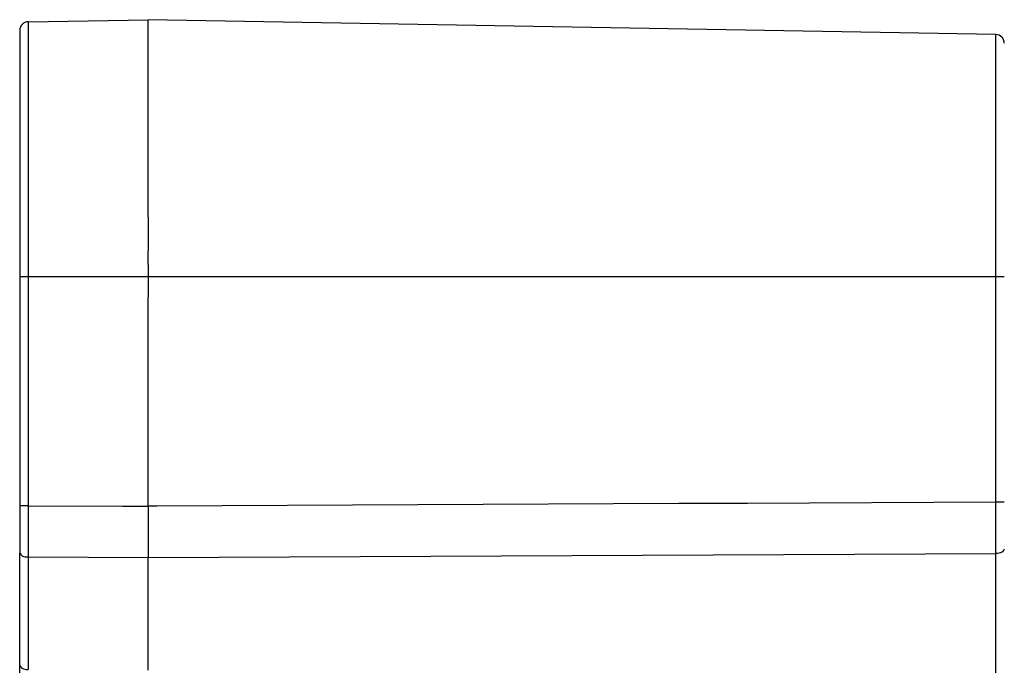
# Model space of a CAD drawing. Header units: millimetres. Extents: x -316 to 135, y 22 to 228.
# Tile 8 of 18: x -316 to -258, y 191 to 228. Entities that reach past the tile are written whole.
import ezdxf

# ---------------------------------------------------------------- set-up
doc = ezdxf.new("R2010")
doc.units = ezdxf.units.MM

# ---------------------------------------------------------------- blocks, each defined once
blk = doc.blocks.new('EMV-Dichtung-LAIRD_4096_2__18', base_point=(-308.430209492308, 212.4158127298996))
at = {"color": 1, "linetype": 'Continuous'}
for p, q in [((-308.4302094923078, 216.7160377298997), (-308.430209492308, 219.0158127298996)), ((-308.4302094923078, 216.7160377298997), (-308.4302094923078, 214.8987300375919)), ((-308.4302094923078, 214.8987300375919), (-308.4302094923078, 214.7160377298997)), ((-308.4302094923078, 214.0160377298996), (-308.4302094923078, 214.7160377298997)), ((-308.4302094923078, 213.9371915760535), (-308.4302094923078, 214.0160377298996)), ((-308.4302094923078, 213.9371915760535), (-308.4302094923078, 213.7796611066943)), ((-308.4302094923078, 213.7796611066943), (-308.4302094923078, 213.2160377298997)), ((-308.4302094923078, 213.2160377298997), (-308.430209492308, 212.4158127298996))]:
    blk.add_line(p, q, dxfattribs=at)
blk = doc.blocks.new('Rueckplatte-PSU__25', base_point=(-309.9302094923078, 40.21603772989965))
at = {"color": 1, "linetype": 'Continuous'}
for p, q in [((-308.4302094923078, 213.2160377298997), (-309.9302094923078, 213.2160377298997)), ((-307.9302094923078, 213.2160377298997), (-308.4302094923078, 213.2160377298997)), ((-309.9302094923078, 199.8237328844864), (-308.4302094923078, 199.8238145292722)), ((-307.9302094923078, 199.8237328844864), (-308.4302094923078, 199.8238145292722))]:
    blk.add_line(p, q, dxfattribs=at)
blk = doc.blocks.new('Verbindungsteil_1__32', base_point=(-315.9313890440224, 21.78397685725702))
at = {"color": 7, "linetype": 'Continuous'}
for p, q in [((-315.4389356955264, 228.0936999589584), (-308.4302094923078, 228.2160377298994)), ((-258.9214832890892, 227.3518596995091), (-308.4302094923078, 228.2160377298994)), ((-315.9302094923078, 227.5937761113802), (-315.9302094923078, 213.2160377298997)), ((-315.9302094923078, 213.2160377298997), (-315.9302094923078, 199.8471182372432)), ((-315.9302094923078, 199.8471182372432), (-315.9302094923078, 197.1066871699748)), ((-315.9302094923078, 190.5345723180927), (-315.9302094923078, 197.1066871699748)), ((-315.9302094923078, 188.7753214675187), (-315.9302094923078, 190.5345723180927))]:
    blk.add_line(p, q, dxfattribs=at)
at = {"color": 1, "linetype": 'Continuous'}
for p, q in [((-315.4389356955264, 227.2899748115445), (-315.4389356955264, 213.2160377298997)), ((-308.430209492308, 219.0158127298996), (-308.4302094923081, 227.4123125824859)), ((-258.9214832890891, 226.5481345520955), (-258.9214832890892, 227.3518596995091)), ((-258.9214832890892, 213.2160377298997), (-258.9214832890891, 226.5481345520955)), ((-308.4302094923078, 216.7160377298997), (-308.430209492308, 219.0158127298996)), ((-308.4302094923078, 216.7160377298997), (-308.4302094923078, 214.8987300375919)), ((-308.4302094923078, 214.8987300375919), (-308.4302094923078, 214.7160377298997)), ((-308.4302094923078, 214.0160377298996), (-308.4302094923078, 214.7160377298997)), ((-308.4302094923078, 213.9371915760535), (-308.4302094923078, 214.0160377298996)), ((-308.4302094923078, 213.9371915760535), (-308.4302094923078, 213.7796611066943)), ((-308.4302094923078, 213.7796611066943), (-308.4302094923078, 213.2160377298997)), ((-315.4389356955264, 213.2160377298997), (-315.9302094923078, 213.2160377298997)), ((-309.9302094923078, 213.2160377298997), (-315.4389356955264, 213.2160377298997)), ((-315.4389356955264, 213.2160377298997), (-315.4389356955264, 199.8471182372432)), ((-308.4302094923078, 213.2160377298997), (-309.9302094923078, 213.2160377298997)), ((-307.9302094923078, 213.2160377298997), (-308.4302094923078, 213.2160377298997)), ((-308.4302094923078, 213.2160377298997), (-308.430209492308, 212.4158127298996)), ((-258.9214832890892, 213.2160377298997), (-307.9302094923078, 213.2160377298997)), ((-258.4302094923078, 213.2160377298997), (-258.9214832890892, 213.2160377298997)), ((-258.9214832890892, 200.0550438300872), (-258.9214832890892, 213.2160377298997)), ((-308.430209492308, 212.4158127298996), (-308.4302094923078, 212.0160377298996)), ((-308.4302094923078, 199.8238145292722), (-308.4302094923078, 212.0160377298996)), ((-315.4389356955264, 199.8471182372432), (-315.9302094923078, 199.8471182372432)), ((-315.4389356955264, 199.8471182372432), (-309.9302094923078, 199.8237328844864)), ((-315.4389356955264, 199.8471182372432), (-315.4389356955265, 196.8567252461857)), ((-309.9302094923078, 199.8237328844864), (-308.4302094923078, 199.8238145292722)), ((-307.9302094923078, 199.8237328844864), (-308.4302094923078, 199.8238145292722)), ((-308.4302094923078, 199.8238145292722), (-308.4302094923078, 196.8239449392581)), ((-277.4302094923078, 199.9688037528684), (-307.9302094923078, 199.8237328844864)), ((-273.4302094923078, 199.9687776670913), (-277.4302094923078, 199.9688037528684)), ((-258.9214832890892, 200.0550438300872), (-273.4302094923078, 199.9687776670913)), ((-258.9214847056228, 198.8075533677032), (-258.9214823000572, 199.9686830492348)), ((-258.9214823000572, 199.9686830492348), (-258.9214832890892, 200.0550438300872)), ((-258.4302094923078, 200.0550438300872), (-258.9214832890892, 200.0550438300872)), ((-258.9214832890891, 197.055500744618), (-258.9214847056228, 198.8075533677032)), ((-315.4389356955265, 196.8567252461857), (-315.4389356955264, 190.2846103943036)), ((-315.4389356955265, 196.8567252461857), (-308.4302094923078, 196.8239449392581)), ((-308.4302094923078, 196.8239449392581), (-258.9214832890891, 197.055500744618)), ((-308.4302094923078, 190.2518300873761), (-308.4302094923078, 196.8239449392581)), ((-258.9214832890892, 175.8019204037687), (-258.9214832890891, 197.055500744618))]:
    blk.add_line(p, q, dxfattribs=at)
at = {"color": 7, "linetype": 'Continuous'}
for centre, radius, start, end in [((-315.4302094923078, 227.5937761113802), 0.5000000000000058, 90.99999999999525, 180), ((-258.9302094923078, 226.8519358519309), 0.5, 0, 89.00000000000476)]:
    blk.add_arc(centre, radius, start, end, dxfattribs=at)
at = {"color": 1, "linetype": 'Continuous'}
for points in [[(-315.4389356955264, 228.0936999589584), (-315.4389644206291, 228.0873391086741), (-315.4391654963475, 228.0428131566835), (-315.4392044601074, 227.9916051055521), (-315.4392434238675, 227.8892817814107), (-315.4392238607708, 227.7746437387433), (-315.4391654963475, 227.6357508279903), (-315.4390690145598, 227.4737245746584), (-315.4389356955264, 227.2899748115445)], [(-308.4302094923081, 227.4123125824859), (-308.4302094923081, 227.7593850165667), (-308.4302094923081, 228.0116249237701), (-308.430209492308, 228.1138313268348), (-308.4302094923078, 228.2160377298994)], [(-258.4302094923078, 197.305462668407), (-258.5736496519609, 197.1302674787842), (-258.9214832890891, 197.055500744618)], [(-315.9302094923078, 197.1066871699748), (-315.7867693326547, 196.9314919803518), (-315.4389356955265, 196.8567252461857)], [(-315.9302094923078, 190.5345723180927), (-315.7867693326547, 190.3593771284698), (-315.4389356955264, 190.2846103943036)]]:
    blk.add_spline(points, degree=3, dxfattribs=at)
blk = doc.blocks.new('Gehaeuseschale-oben-Einbaudummy__74', base_point=(-308.430209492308, 126.4733970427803))
at = {"color": 1, "linetype": 'Continuous'}
for p, q in [((-308.4302094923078, 216.7160377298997), (-308.4302094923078, 214.8987300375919)), ((-308.4302094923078, 214.8987300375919), (-308.4302094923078, 214.7160377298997)), ((-308.4302094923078, 214.0160377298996), (-308.4302094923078, 214.7160377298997)), ((-308.4302094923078, 213.9371915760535), (-308.4302094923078, 214.0160377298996)), ((-308.4302094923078, 213.9371915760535), (-308.4302094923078, 213.7796611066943)), ((-308.4302094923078, 213.7796611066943), (-308.4302094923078, 213.2160377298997)), ((-308.4302094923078, 213.2160377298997), (-308.430209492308, 212.4158127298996)), ((-308.430209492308, 212.4158127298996), (-308.4302094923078, 212.0160377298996))]:
    blk.add_line(p, q, dxfattribs=at)
blk = doc.blocks.new('Netzteil-S360__79', base_point=(-315.9313890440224, 21.78179998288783))
for name, p in [('Verbindungsteil_1__32', (-315.9313890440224, 21.78397685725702)), ('EMV-Dichtung-LAIRD_4096_2__18', (-308.430209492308, 212.4158127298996)), ('Gehaeuseschale-oben-Einbaudummy__74', (-308.430209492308, 126.4733970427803)), ('Rueckplatte-PSU__25', (-309.9302094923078, 40.21603772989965))]:
    blk.add_blockref(name, p)
blk = doc.blocks.new('SA_LinksA', base_point=(-90.68020950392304, 124.99999998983))
blk.add_blockref('Netzteil-S360__79', (-315.9313890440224, 21.78179998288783))

msp = doc.modelspace()

# ---------------------------------------------------------------- block references
msp.add_blockref('SA_LinksA', (-90.68020950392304, 124.99999998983))

doc.saveas('drawing.dxf')
